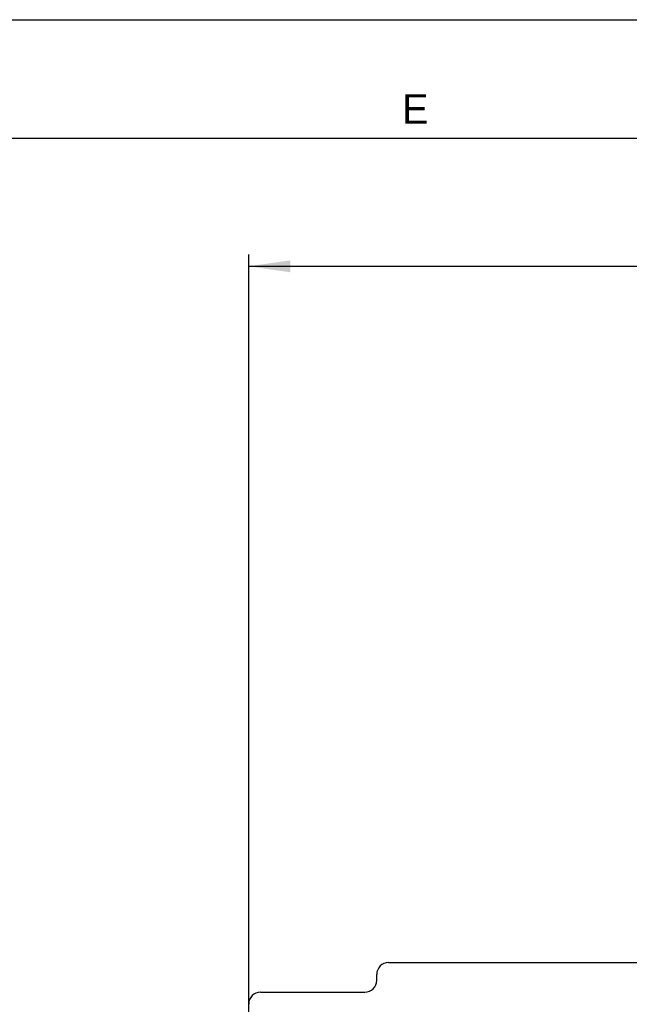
# Model space of a CAD drawing. Header units: millimetres. Extents: x 0 to 594, y 0 to 420.
# Tile 111 of 117: x 399 to 450, y 337 to 420. Entities that reach past the tile are written whole.
import ezdxf

# ---------------------------------------------------------------- set-up
doc = ezdxf.new("R2010")
doc.units = ezdxf.units.MM
doc.header["$LTSCALE"] = 32.67
doc.layers.get('0').update_dxf_attribs({"linetype": 'CONTINUOUS'})
doc.layers.add('3_ALL_AXES', color=7, linetype='CONTINUOUS')
doc.styles.get("Standard").update_dxf_attribs({"font": 'txt', "width": 0.85})
doc.styles.add('TEXTSTYLE_2', font='trium.ttf')
doc.dimstyles.new('DIMSTYLE_10', dxfattribs={"dimtxt": 3.5, "dimasz": 3.5, "dimexe": 1, "dimexo": 0.5, "dimgap": 0.875, "dimtad": 1, "dimdec": 4, "dimdsep": 46, "dimtxsty": 'STANDARD', "dimblk": '_FILLED', "dimblk1": '_FILLED', "dimblk2": '_FILLED', "dimcen": 0.09, "dimadec": 4, "dimazin": 2, "dimtp": 0.2, "dimtm": 0.2, "dimtfac": 1, "dimtdec": 4, "dimtofl": 0, "dimtmove": 0, "dimatfit": 3, "dimldrblk": '_FILLED', "dimfxl": 1, "dimtolj": 1, "dimarcsym": 0})

# ---------------------------------------------------------------- blocks, each defined once
blk = doc.blocks.new('_FILLED')
at = {"color": 0, "linetype": 'BYBLOCK'}
blk.add_solid([(0, 0), (-1, 0.143), (-1, -0.143)], dxfattribs=at)
blk = doc.blocks.new('*D9')
at = {"color": 2, "linetype": 'CONTINUOUS'}
for p, q in [((418.173, 251.343), (418.173, 400.198)), ((544.773, 251.343), (544.773, 400.198)), ((418.173, 399.198), (481.473, 399.198)), ((544.773, 399.198), (481.473, 399.198))]:
    blk.add_line(p, q, dxfattribs=at)
at = {"color": 2, "linetype": 'CONTINUOUS', "xscale": 3.5, "yscale": 3.5, "zscale": 3.5, "rotation": 180}
blk.add_blockref('_FILLED', (418.173, 399.198), dxfattribs=at)
at = {"color": 2, "linetype": 'CONTINUOUS', "xscale": 3.5, "yscale": 3.5, "zscale": 3.5}
blk.add_blockref('_FILLED', (544.773, 399.198), dxfattribs=at)
at = {"color": 2, "linetype": 'CONTINUOUS', "insert": (481.473, 403.573), "char_height": 3.5, "width": 18.375, "attachment_point": 2, "line_spacing_factor": 0.9}
blk.add_mtext('126.6', dxfattribs=at)

msp = doc.modelspace()

# ---------------------------------------------------------------- linework, layer by layer
at = {"color": 2, "linetype": 'CONTINUOUS'}
msp.add_line((0, 420), (594, 420), dxfattribs=at)
at = {"color": 7, "linetype": 'CONTINUOUS'}
msp.add_line((20, 410), (570.21398, 410), dxfattribs=at)
at = {"layer": '3_ALL_AXES', "color": 7, "linetype": 'CONTINUOUS'}
for p, q in [((429.9734, 340.46807), (454.12834, 340.46807)), ((428.9734, 338.96807), (428.9734, 339.46807)), ((419.1734, 337.96807), (427.9734, 337.96807)), ((418.1734, 335.96807), (418.1734, 336.96807))]:
    msp.add_line(p, q, dxfattribs=at)
for centre, start, end in [((429.9734, 339.46807), 90, 180), ((427.9734, 338.96807), 270, 360), ((419.1734, 336.96807), 90, 180)]:
    msp.add_arc(centre, 1, start, end, dxfattribs=at)

# ---------------------------------------------------------------- texts
at = {"color": 2, "linetype": 'CONTINUOUS', "insert": (432.21967, 413.71718), "char_height": 2.5, "width": 2.3055556, "attachment_point": 2, "line_spacing_factor": 0.9, "style": 'TEXTSTYLE_2'}
msp.add_mtext('E', dxfattribs=at)

# ---------------------------------------------------------------- dimensions: what is measured, and where the dimension line sits
at = {"color": 2, "linetype": 'CONTINUOUS'}
dim = msp.add_linear_dim(base=(544.7734, 399.19801), p1=(418.1734, 250.84307), p2=(544.7734, 250.84307), dimstyle='DIMSTYLE_10', dxfattribs=at)
dim.commit()
dim.dimension.update_dxf_attribs({"geometry": '*D9', "text_midpoint": (480.97339, 399.19801), "dimtype": 160})

doc.saveas('drawing.dxf')
